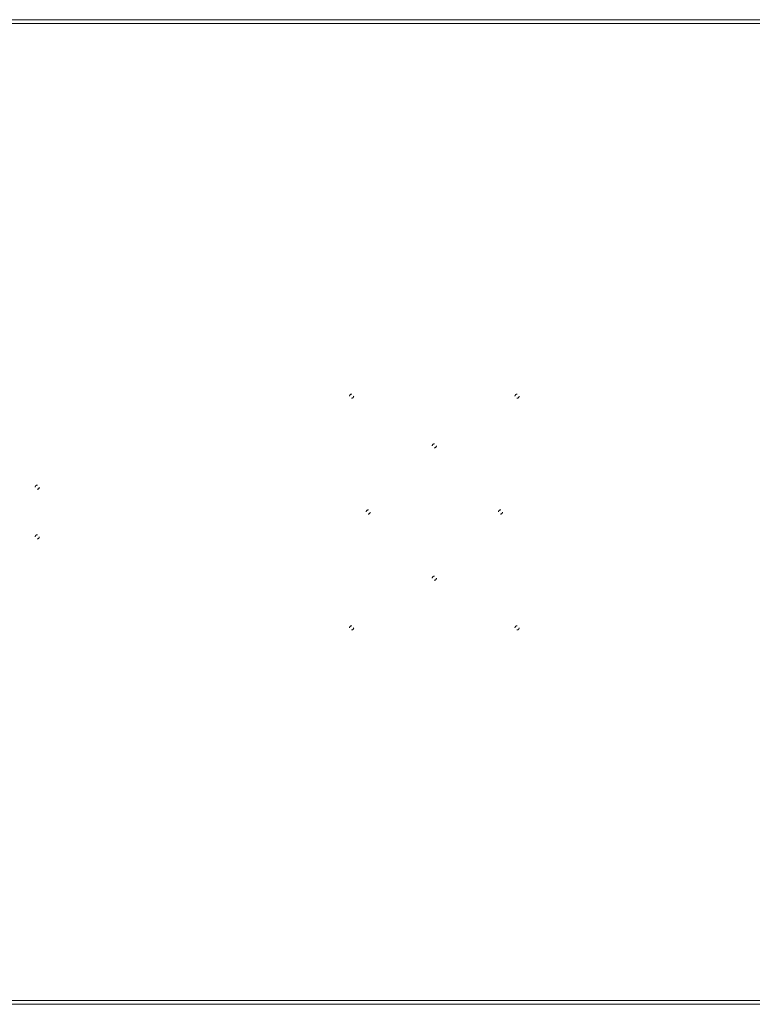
# Model space of a CAD drawing. Header units: inches. Extents: x 16.5 to 112, y 45 to 74.8.
# Tile 5 of 7: x 67.7 to 89.8, y 45 to 74.8. Entities that reach past the tile are written whole.
import ezdxf

# ---------------------------------------------------------------- set-up
doc = ezdxf.new("R2010")
doc.units = ezdxf.units.IN
doc.header["$MEASUREMENT"] = 0
doc.linetypes.add('SLD-Dashed', pattern=[0.075, 0.05, -0.025])
doc.linetypes.add('SLD-Solid', pattern=[0])

msp = doc.modelspace()

# ---------------------------------------------------------------- linework, layer by layer
at = {"color": 7, "linetype": 'SLD-Solid', "lineweight": 15}
for p, q in [((16.481, 74.754), (111.981, 74.754)), ((111.863, 74.636), (16.599, 74.636)), ((16.599, 74.636), (111.863, 74.636)), ((111.981, 45.004), (16.481, 45.004)), ((16.599, 45.123), (111.863, 45.123)), ((111.863, 45.123), (16.599, 45.123))]:
    msp.add_line(p, q, dxfattribs=at)
at = {"color": 7, "linetype": 'SLD-Dashed', "lineweight": 0}
for centre in [(77.731, 63.379), (82.731, 63.379), (80.231, 61.879), (68.231, 60.629), (78.231, 59.879), (82.231, 59.879), (68.231, 59.129), (80.231, 57.879), (77.731, 56.379), (82.731, 56.379)]:
    msp.add_circle(centre, 0.0625, dxfattribs=at)

doc.saveas('drawing.dxf')
